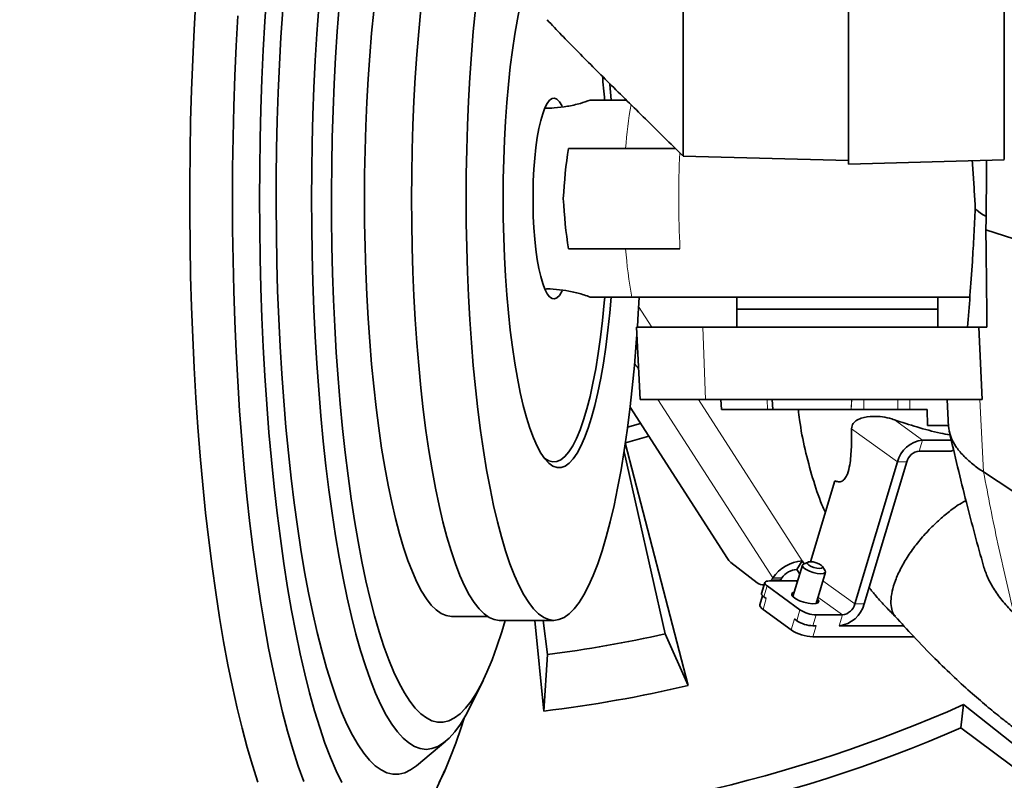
# Model space of a CAD drawing. Header units: millimetres. Extents: x 0 to 14900, y 0 to 10500.
# Tile 35 of 54: x 10900 to 11145, y 6435 to 6624. Entities that reach past the tile are written whole.
import ezdxf

# ---------------------------------------------------------------- set-up
doc = ezdxf.new("R2010")
doc.units = ezdxf.units.MM
doc.header["$LTSCALE"] = 25
doc.styles.add('SLDTEXTSTYLE0', font='TXT', dxfattribs={"width": 0.605})
doc.dimstyles.new('SLDDIMSTYLE3', dxfattribs={"dimtxt": 87.5, "dimasz": 87.5, "dimexe": 0, "dimexo": 0.0625, "dimgap": 21.875, "dimtad": 1, "dimdec": 4, "dimlfac": 25, "dimzin": 12, "dimdsep": 46, "dimtxsty": 'SLDTEXTSTYLE0', "dimsah": 1, "dimcen": 0.09, "dimadec": 1, "dimazin": 3, "dimtfac": 1, "dimtofl": 0, "dimtmove": 0, "dimatfit": 3, "dimfxl": 1, "dimfrac": 2, "dimtolj": 1, "dimtzin": 12, "dimarcsym": 0})

# ---------------------------------------------------------------- blocks, each defined once
blk = doc.blocks.new('_D_8')
at = {"color": 7, "linetype": 'Continuous', "lineweight": 0}
for p, q in [((12310.98, 6773.9), (13944.28, 6773.9)), ((8333.2, 6305.05), (8084.93, 6261.28))]:
    blk.add_line(p, q, dxfattribs=at)
at = {"color": 7, "linetype": 'Continuous', "lineweight": 18}
blk.add_arc((10992.18, 6773.9), 2914.6, 190, 0, dxfattribs=at)
for points in [[(13906.78, 6773.9), (13892.97, 6686.6), (13917.96, 6686.22)], [(8121.86, 6267.79), (8126.07, 6179.5), (8150.62, 6184.21)]]:
    blk.add_solid(points, dxfattribs=at)
at = {"color": 7, "linetype": 'Continuous', "lineweight": 18, "insert": (11112.52, 3971.92), "char_height": 87.5, "attachment_point": 1, "rotation": 5, "style": 'SLDTEXTSTYLE0'}
blk.add_mtext('170°', dxfattribs=at)

msp = doc.modelspace()

# ---------------------------------------------------------------- linework, layer by layer
at = {"color": 7, "linetype": 'Continuous', "lineweight": 35}
for p, q in [((11106.1794306, 6826.6065), (11106.1794306, 6588.5073317)), ((11030.7056292, 6602.402588), (11030.6146721, 6602.402588)), ((11065.0817563, 6590.4787684), (11106.1794306, 6589.402588)), ((11106.1794306, 6588.5073317), (11144.951874, 6589.5226238)), ((11140.409175, 6572.1058443), (11149.6794306, 6569.1337516)), ((11030.6146721, 6557.402588), (11030.7056292, 6557.402588)), ((11136.5268601, 6555.402588), (11052.2785393, 6555.402588)), ((11078.4427326, 6555.402588), (11078.4427326, 6552.402588)), ((11128.4427326, 6552.402588), (11128.4427326, 6555.402588)), ((11078.4427326, 6552.402588), (11078.4427326, 6547.902588)), ((11078.4427326, 6552.402588), (11128.4427326, 6552.402588)), ((11128.4427326, 6547.902588), (11128.4427326, 6552.402588)), ((11053.4429836, 6547.902588), (11054.3911871, 6529.9021024)), ((11138.6753647, 6547.902588), (11069.9862023, 6547.902588)), ((11138.6753647, 6547.902588), (11139.5037684, 6529.902588)), ((11140.6525572, 6547.902588), (11138.6753647, 6547.902588)), ((11139.5037684, 6529.902588), (11070.6188648, 6529.902588)), ((11074.4430211, 6529.902588), (11074.5760642, 6527.3769148)), ((11087.2365528, 6529.902588), (11087.3692642, 6527.3752797)), ((11130.7618286, 6529.9006813), (11131.1245925, 6523.0139529)), ((11051.8546121, 6527.9653808), (11076.0780722, 6490.2803666)), ((11106.8823759, 6527.402588), (11106.8580722, 6527.402588)), ((11125.7736558, 6527.402588), (11121.4663026, 6527.402588)), ((11125.9003306, 6523.402588), (11125.7736558, 6527.402588)), ((11051.2337477, 6523.0383885), (11054.458142, 6523.9150072)), ((11131.1041208, 6523.402588), (11125.9003306, 6523.402588)), ((11050.6641833, 6519.1323994), (11066.2827146, 6458.6676679)), ((11056.5103838, 6520.7222858), (11050.6852031, 6519.1381158)), ((11131.8032287, 6519.776313), (11124.6309952, 6519.776313)), ((11060.5956354, 6471.5464686), (11050.3405681, 6516.867345)), ((11131.7259711, 6517.0573896), (11123.8160339, 6517.0573896)), ((11131.7259711, 6517.0573896), (11132.3899589, 6517.3497174)), ((11118.4048059, 6514.3384662), (11107.8103084, 6478.9924625)), ((11120.7029392, 6514.3384662), (11110.1084417, 6478.9924625)), ((11159.2902856, 6498.9930919), (11139.8244794, 6511.8506245)), ((11102.8210666, 6509.671084), (11096.7753046, 6489.5008469)), ((11076.9133528, 6489.3437646), (11083.4653349, 6484.2472273)), ((11093.3151565, 6487.5853081), (11094.678715, 6489.7066285)), ((11095.1610925, 6488.9561823), (11094.678715, 6489.7066285)), ((11096.1327261, 6489.408287), (11094.9928036, 6488.8778768)), ((11094.7239228, 6488.6115338), (11092.3831203, 6480.8020067)), ((11094.0661372, 6486.4169896), (11093.3151565, 6487.5853081)), ((11098.1304942, 6479.0793074), (11100.4712967, 6486.8888344)), ((11100.3932503, 6487.2591643), (11099.7330239, 6488.3291454)), ((11085.4085709, 6484.3193993), (11084.5936095, 6481.600476)), ((11093.0459454, 6484.7259044), (11086.5345676, 6484.7259044)), ((11086.8366079, 6484.7259044), (11087.1752491, 6485.1838293)), ((11087.1752491, 6485.1838293), (11087.3553315, 6485.4639878)), ((11089.4733824, 6485.1838293), (11089.1347413, 6484.7259044)), ((11089.4733824, 6485.1838293), (11089.6534648, 6485.4639878)), ((11084.9026517, 6483.7193632), (11085.228718, 6483.7193632)), ((11094.1400123, 6477.541394), (11085.9841245, 6483.4580496)), ((11084.8481566, 6481.010692), (11084.1693604, 6478.7460509)), ((11085.7517266, 6480.316508), (11085.1691632, 6480.7391263)), ((11084.9367652, 6477.5975847), (11091.9275262, 6472.5261655)), ((11007.3647613, 6475.902588), (11016.2812034, 6475.902588)), ((11019.2871226, 6474.902588), (11032.880469, 6474.902588)), ((11030.361814, 6452.3338439), (11028.1820834, 6474.902588)), ((11030.2170349, 6474.902588), (11031.301111, 6466.3810536)), ((11093.325051, 6474.8224706), (11092.7424876, 6475.2450889)), ((11104.6972137, 6476.2735392), (11098.1858359, 6476.2735392)), ((11098.136919, 6473.5546158), (11097.3708746, 6473.5546158)), ((11119.9747143, 6473.5546158), (11103.8822523, 6473.5546158)), ((11066.2827146, 6458.6676679), (11060.5956354, 6471.5464686)), ((11122.44661, 6470.8356925), (11097.3219577, 6470.8356925)), ((11031.301111, 6466.3810536), (11030.361814, 6452.3338439)), ((11012.2413265, 6453.7389505), (11015.2659957, 6459.9282172)), ((11134.8408858, 6453.9299646), (11159.7648793, 6434.1909583)), ((11134.1793786, 6448.1348207), (11161.7664733, 6427.4863427)), ((10998.6885927, 6438.7068392), (11005.9875494, 6444.8410429)), ((11001.8361262, 6428.9049157), (11005.7793827, 6437.610714))]:
    msp.add_line(p, q, dxfattribs=at)
at = {"color": 8, "linetype": 'Continuous', "lineweight": 18}
for p, q in [((11030.7056292, 6602.402588), (11030.6127701, 6602.3981552)), ((11053.9845625, 6553.0154911), (11057.2710733, 6547.902588)), ((11070.6188648, 6529.902588), (11069.9862023, 6547.902588)), ((11053.9984301, 6537.358114), (11052.9824698, 6538.9386676)), ((11087.3553315, 6485.4639878), (11058.7907499, 6529.902588)), ((11068.8412503, 6529.902588), (11094.678715, 6489.7066285)), ((11086.0277865, 6527.402588), (11085.9486026, 6529.902588)), ((11106.8580722, 6527.402588), (11106.9868579, 6529.902588)), ((11106.8823759, 6527.402588), (11107.0111616, 6529.902588)), ((11110.0169618, 6529.902588), (11109.9872522, 6527.402588)), ((11118.4585996, 6527.402588), (11118.5268424, 6529.902588)), ((11121.4390561, 6529.902588), (11121.4663026, 6527.402588)), ((11139.8244794, 6511.8506245), (11138.9159084, 6529.902588)), ((11124.6309952, 6519.776313), (11117.6672698, 6524.8281193)), ((11118.4048059, 6514.3384662), (11106.9917273, 6522.6180377)), ((11124.6309952, 6519.776313), (11123.8160339, 6517.0573896)), ((11120.7029392, 6514.3384662), (11118.4048059, 6514.3384662)), ((11087.1752491, 6485.1838293), (11089.4733824, 6485.1838293)), ((11089.6534648, 6485.4639878), (11087.3553315, 6485.4639878)), ((11093.4675762, 6484.4200341), (11093.0459454, 6484.7259044)), ((11107.8103084, 6478.9924625), (11099.8379876, 6484.7759502)), ((11085.9841245, 6483.4580496), (11085.1691632, 6480.7391263)), ((11085.7517266, 6480.316508), (11084.9367652, 6477.5975847)), ((11104.6972137, 6476.2735392), (11098.6125654, 6480.6876225)), ((11093.325051, 6474.8224706), (11094.1400123, 6477.541394)), ((11107.8103084, 6478.9924625), (11110.1084417, 6478.9924625)), ((11091.9275262, 6472.5261655), (11092.7424876, 6475.2450889)), ((11098.1858359, 6476.2735392), (11097.3708746, 6473.5546158)), ((11103.8822523, 6473.5546158), (11104.6972137, 6476.2735392)), ((11098.136919, 6473.5546158), (11097.3219577, 6470.8356925))]:
    msp.add_line(p, q, dxfattribs=at)
at = {"color": 7, "linetype": 'Continuous', "lineweight": 35, "flags": 128}
for points in [[(11031.0083761, 6645.1448175), (11030.654869, 6644.7239957), (11029.6804445, 6643.3140528), (11028.7300188, 6641.5657823), (11027.8086629, 6639.4885119), (11026.9212927, 6637.0933249), (11026.0726425, 6634.3930006), (11025.2672404, 6631.4019463), (11024.5093834, 6628.1361207), (11023.8031152, 6624.6129483), (11023.1522039, 6620.8512268), (11022.5601224, 6616.8710266), (11022.0300297, 6612.6935838), (11021.5647542, 6608.3411868), (11021.1667782, 6603.8370576), (11020.8382252, 6599.2052276), (11020.5808481, 6594.4704097), (11020.3960201, 6589.6578662), (11020.2847274, 6584.793274), (11020.2475637, 6579.902588)], [(10943.7958856, 6629.4823977), (10943.3617223, 6622.0299116), (10942.9985361, 6614.4901102), (10942.7070796, 6606.8786209), (10942.4879571, 6599.2112196), (10942.3416226, 6591.5037982), (10942.2683794, 6583.7723316), (10942.2683794, 6576.0328443), (10942.3416226, 6568.3013777), (10942.4879571, 6560.5939563), (10942.7070796, 6552.9265551), (10942.9985361, 6545.3150657), (10943.3617223, 6537.7752643), (10943.7958856, 6530.3227783), (10944.3001261, 6522.9730539), (10944.8733986, 6515.7413247), (10945.514515, 6508.6425795), (10946.2221464, 6501.6915315), (10946.9948262, 6494.902588), (10947.8309529, 6488.2898199), (10948.7287934, 6481.8669332), (10949.6864869, 6475.6472404), (10950.7020484, 6469.6436328), (10951.773373, 6463.8685536), (10952.8982402, 6458.3339727), (10954.0743186, 6453.0513614), (10955.2991705, 6448.0316685), (10956.5702573, 6443.2852983), (10957.8849444, 6438.8220883), (10959.2405069, 6434.6512892)], [(10961.4343217, 6631.110941), (10960.9625412, 6624.0128703), (10960.5615193, 6616.8148758), (10960.2321643, 6609.533263), (10959.9752224, 6602.1845272), (10959.7912755, 6594.7853156), (10959.6807405, 6587.3523899), (10959.6438676, 6579.902588), (10959.6807405, 6572.452786), (10959.7912755, 6565.0198603), (10959.9752224, 6557.6206488), (10960.2321643, 6550.271913), (10960.5615193, 6542.9903002), (10960.9625412, 6535.7923056), (10961.4343217, 6528.694235), (10961.9757919, 6521.7121678), (10962.5857252, 6514.8619206), (10963.2627401, 6508.1590114), (10964.0053027, 6501.6186245), (10964.811731, 6495.255576), (10965.6801982, 6489.0842801), (10966.6087369, 6483.118717), (10967.5952436, 6477.3724004), (10968.6374836, 6471.8583477), (10969.7330959, 6466.58905), (10970.8795986, 6461.5764438), (10972.0743944, 6456.8318844), (10973.3147769, 6452.3661198), (10974.597936, 6448.1892663), (10975.9209651, 6444.3107858), (10977.2808671, 6440.7394644), (10978.6745613, 6437.4833922), (10980.0988905, 6434.5499452)], [(10965.4021085, 6626.8844853), (10964.9534639, 6620.130136), (10964.5748206, 6613.2773433), (10964.2671051, 6606.3428769), (10964.0310706, 6599.3437066), (10963.8672945, 6592.2969608), (10963.7761777, 6585.2198838), (10963.7579432, 6578.1297944), (10963.8126356, 6571.0440435), (10963.940121, 6563.9799708), (10964.1400875, 6556.9548635), (10964.4120457, 6549.9859131), (10964.7553302, 6543.0901738), (10965.1691007, 6536.2845206), (10965.6523448, 6529.5856082), (10966.2038799, 6523.0098299), (10966.8223563, 6516.5732776), (10967.5062604, 6510.2917028), (10968.2539186, 6504.1804776), (10969.0635014, 6498.254557), (10969.9330274, 6492.5284428), (10970.8603689, 6487.0161478), (10971.8432565, 6481.7311614), (10972.8792848, 6476.686417), (10973.9659185, 6471.8942599), (10975.1004986, 6467.3664172), (10976.2802484, 6463.1139695), (10977.5022809, 6459.147323), (10978.7636056, 6455.4761849), (10980.0611358, 6452.1095391), (10981.3916963, 6449.0556242), (10982.7520309, 6446.3219138), (10984.1388107, 6443.9150977), (10985.548642, 6441.8410658), (10986.9780748, 6440.1048936), (10988.4236108, 6438.7108297), (10989.8817127, 6437.6622858), (10991.3488123, 6436.9618277), (10992.8213193, 6436.6111696), (10994.2956302, 6436.6111696), (10995.7681372, 6436.9618277), (10997.2352368, 6437.6622858), (10998.6885927, 6438.7068392)], [(10974.3468348, 6627.5209569), (10973.87967, 6620.9477018), (10973.4823289, 6614.2690845), (10973.1558314, 6607.5022488), (10972.9010157, 6600.6645653), (10972.7185357, 6593.773586), (10972.6088601, 6586.8470001), (10972.5722702, 6579.902588), (10972.6088601, 6572.9581758), (10972.7185357, 6566.0315899), (10972.9010157, 6559.1406107), (10973.1558314, 6552.3029271), (10973.4823289, 6545.5360914), (10973.87967, 6538.8574741), (10974.3468348, 6532.284219), (10974.882624, 6525.8331996), (10975.4856622, 6519.5209755), (10976.1544016, 6513.3637501), (10976.8871254, 6507.377329), (10977.6819528, 6501.5770792), (10978.5368434, 6495.9778898), (10979.4496027, 6490.5941339), (10980.4178878, 6485.4396316), (10981.439213, 6480.5276143), (10982.5109566, 6475.8706911), (10983.6303675, 6471.4808163), (10984.7945721, 6467.3692587), (10986.0005819, 6463.5465725), (10987.2453012, 6460.0225705), (10988.5255348, 6456.8062988), (10989.8379963, 6453.9060136), (10991.1793166, 6451.3291597), (10992.5460527, 6449.0823519), (10993.934696, 6447.1713579), (10995.3416821, 6445.601083), (10996.7633991, 6444.3755581), (10998.1961975, 6443.4979292), (10999.6363994, 6442.9704491), (11001.0803078, 6442.7944718), (11002.5242163, 6442.9704491), (11003.9644182, 6443.4979292), (11005.3972166, 6444.3755581), (11006.8189336, 6445.601083), (11008.2259197, 6447.1713579), (11009.614563, 6449.0823519), (11010.9812991, 6451.3291597), (11012.2413265, 6453.7389505)], [(10979.4415483, 6627.836426), (10978.9582267, 6621.4784272), (10978.5441722, 6615.0083472), (10978.2005013, 6608.4436283), (10977.9281403, 6601.8019677), (10977.7278234, 6595.1012704), (10977.6000907, 6588.3596001), (10977.5452866, 6581.5951311), (10977.5635588, 6574.8260994), (10977.6548579, 6568.070753), (10977.818938, 6561.3473031), (10978.0553566, 6554.673875), (10978.3634764, 6548.068459), (10978.7424669, 6541.5488622), (10979.1913062, 6535.1326603), (10979.7087844, 6528.8371502), (10980.2935065, 6522.6793035), (10980.9438961, 6516.6757206), (10981.6582, 6510.8425862), (10982.4344924, 6505.1956254), (10983.2706807, 6499.7500613), (10984.1645107, 6494.5205743), (10985.1135726, 6489.521262), (10986.1153081, 6484.7656019), (10987.1670165, 6480.2664142), (10988.2658628, 6476.0358281), (10989.4088846, 6472.0852483), (10990.5930005, 6468.4253251), (10991.8150183, 6465.0659248), (10993.0716437, 6462.0161039), (10994.3594891, 6459.2840841), (10995.6750827, 6456.8772305), (10997.0148778, 6454.8020315), (10998.3752626, 6453.0640815), (10999.7525698, 6451.6680656), (11001.1430863, 6450.6177474), (11002.5430636, 6449.9159582), (11003.9487276, 6449.56459), (11005.3562888, 6449.56459), (11006.7619528, 6449.9159582), (11008.1619301, 6450.6177474), (11009.5524467, 6451.6680656), (11010.9297538, 6453.0640815), (11012.2901386, 6454.8020315), (11013.6299337, 6456.8772305), (11014.9455273, 6459.2840841), (11016.2333727, 6462.0161039), (11017.4899981, 6465.0659248), (11018.712016, 6468.4253251), (11019.8961318, 6472.0852483), (11020.7238873, 6474.902588)], [(10988.0407839, 6626.5777027), (10987.5091892, 6621.0948836), (10987.0447795, 6615.4726829), (10986.6491262, 6609.7301242), (10986.323568, 6603.8866385), (10986.0692066, 6597.9619984), (10985.8869026, 6591.976251), (10985.7772728, 6585.9496502), (10985.7406883, 6579.902588), (10985.7772728, 6573.8555258), (10985.8869026, 6567.8289249), (10986.0692066, 6561.8431775), (10986.323568, 6555.9185374), (10986.6491262, 6550.0750518), (10987.0447795, 6544.3324931), (10987.5091892, 6538.7102923), (10988.0407839, 6533.2274732), (10988.6377648, 6527.902588), (10989.2981119, 6522.7536542), (10990.0195909, 6517.7980944), (10990.7997604, 6513.0526766), (10991.6359806, 6508.5334576), (10992.5254221, 6504.2557292), (10993.4650751, 6500.2339659), (10994.4517604, 6496.4817759), (10995.4821391, 6493.0118556), (10996.5527248, 6489.835946), (10997.6598951, 6486.9647934), (10998.7999036, 6484.4081128), (10999.9688928, 6482.1745554), (11001.1629073, 6480.2716787), (11002.3779069, 6478.7059214), (11003.6097805, 6477.4825817), (11004.8543597, 6476.6057988), (11006.1074333, 6476.0785395), (11007.3647613, 6475.902588)], [(10999.7773377, 6627.0265019), (10999.2406315, 6621.4909634), (10998.7717563, 6615.814703), (10998.3722986, 6610.0169274), (10998.0436101, 6604.1172544), (10997.7868029, 6598.1356466), (10997.602746, 6592.0923439), (10997.4920621, 6586.007795), (10997.4551258, 6579.902588), (10997.4920621, 6573.7973809), (10997.602746, 6567.712832), (10997.7868029, 6561.6695293), (10998.0436101, 6555.6879215), (10998.3722986, 6549.7882485), (10998.7717563, 6543.9904729), (10999.2406315, 6538.3142125), (10999.7773377, 6532.778674), (11000.3800588, 6527.402588), (11001.0467554, 6522.2041453), (11001.7751716, 6517.2009358), (11002.5628428, 6512.4098889), (11003.4071036, 6507.847216), (11004.3050974, 6503.5283556), (11005.2537856, 6499.4679214), (11006.2499581, 6495.6796527), (11007.2902443, 6492.1763678), (11008.3711242, 6488.9699206), (11009.4889403, 6486.0711607), (11010.6399104, 6483.4898967), (11011.8201399, 6481.2348628), (11013.0256353, 6479.3136892), (11014.2523176, 6477.7328766), (11015.4960361, 6476.4977739), (11016.7525825, 6475.6125604), (11018.0177049, 6475.0802313), (11019.2871226, 6474.902588), (11019.2871226, 6474.902588)], [(11013.370684, 6627.0265019), (11012.8339779, 6621.4909634), (11012.3651027, 6615.814703), (11011.965645, 6610.0169274), (11011.6369565, 6604.1172544), (11011.3801493, 6598.1356466), (11011.1960923, 6592.0923439), (11011.0854085, 6586.007795), (11011.0484722, 6579.902588), (11011.0854085, 6573.7973809), (11011.1960923, 6567.712832), (11011.3801493, 6561.6695293), (11011.6369565, 6555.6879215), (11011.965645, 6549.7882485), (11012.3651027, 6543.9904729), (11012.8339779, 6538.3142125), (11013.370684, 6532.778674), (11013.9734051, 6527.402588), (11014.6401018, 6522.2041453), (11015.368518, 6517.2009358), (11016.1561891, 6512.4098889), (11017.00045, 6507.847216), (11017.8984437, 6503.5283556), (11018.8471319, 6499.4679214), (11019.8433045, 6495.6796527), (11020.8835907, 6492.1763678), (11021.9644706, 6488.9699206), (11023.0822867, 6486.0711607), (11024.2332568, 6483.4898967), (11025.4134863, 6481.2348628), (11026.6189817, 6479.3136892), (11027.845664, 6477.7328766), (11029.0893825, 6476.4977739), (11030.3459288, 6475.6125604), (11031.6110512, 6475.0802313), (11032.880469, 6474.902588), (11034.1498867, 6475.0802313), (11035.4150091, 6475.6125604), (11036.6715554, 6476.4977739), (11037.9152739, 6477.7328766), (11039.1419562, 6479.3136892), (11040.3474516, 6481.2348628), (11041.5276811, 6483.4898967), (11042.6786512, 6486.0711607), (11043.7964673, 6488.9699206), (11044.8773472, 6492.1763678), (11045.9176334, 6495.6796527), (11046.913806, 6499.4679214), (11047.8624942, 6503.5283556), (11048.760488, 6507.847216), (11049.6047488, 6512.4098889), (11050.3924199, 6517.2009358), (11051.1208362, 6522.2041453), (11051.7875328, 6527.402588), (11052.3902539, 6532.778674), (11052.92696, 6538.3142125), (11053.3958352, 6543.9904729), (11053.5457994, 6546.0376728)], [(10954.1966859, 6625.37092), (10953.7955242, 6617.9420745), (10953.466127, 6610.4320508), (10953.2091974, 6602.8568757), (10953.0252835, 6595.232715), (10952.914778, 6587.575839), (10952.8779166, 6579.902588), (10952.914778, 6572.2293369), (10953.0252835, 6564.5724609), (10953.2091974, 6556.9483002), (10953.466127, 6549.3731252), (10953.7955242, 6541.8631015), (10954.1966859, 6534.434256), (10954.6687562, 6527.1024422), (10955.2107274, 6519.8833066), (10955.8214432, 6512.7922551), (10956.4996001, 6505.8444205), (10957.2437509, 6499.0546298), (10958.0523076, 6492.4373727), (10958.9235447, 6486.0067707), (10959.8556029, 6479.7765472), (10960.8464932, 6473.7599976), (10961.894101, 6467.9699617), (10962.9961905, 6462.4187957), (10964.1504099, 6457.118346), (10965.354296, 6452.0799241), (10966.6052798, 6447.3142821), (10967.9006914, 6442.8315903), (10969.2377664, 6438.641415), (10970.6136515, 6434.752698)], [(11047.139756, 6604.4612063), (11046.7921596, 6608.3411868), (11046.7655063, 6608.613048)], [(11034.9732333, 6602.7869639), (11034.8340562, 6603.0698281), (11034.2506199, 6604.0184775), (11033.6479497, 6604.6285926), (11033.0345058, 6604.8916089), (11032.4188995, 6604.803834), (11031.8097726, 6604.3665003), (11031.215676, 6603.5857468), (11030.6449494, 6602.4725337), (11030.1056046, 6601.0424881), (11029.6052128, 6599.3156845), (11029.1507985, 6597.3163637), (11028.7487405, 6595.0725916), (11028.4046829, 6592.6158659), (11028.1234556, 6589.9806737), (11027.9090063, 6587.2040072), (11027.7643454, 6584.3248448), (11027.6915037, 6581.3836037), (11027.6915037, 6578.4215723), (11027.7643454, 6575.4803311), (11027.9090063, 6572.6011687), (11028.1234556, 6569.8245022), (11028.4046829, 6567.18931), (11028.7487405, 6564.7325843), (11029.1507985, 6562.4888122), (11029.6052128, 6560.4894914), (11030.1056046, 6558.7626879), (11030.6449494, 6557.3326422), (11031.215676, 6556.2194291), (11031.8097726, 6555.4386757), (11032.4188995, 6555.0013419), (11033.0345058, 6554.9135671), (11033.6479497, 6555.1765833), (11034.2506199, 6555.7866984), (11034.8340562, 6556.7353478), (11034.9410749, 6556.9508091)], [(11020.2475637, 6579.902588), (11020.2847274, 6575.0119019), (11020.3960201, 6570.1473097), (11020.5808481, 6565.3347662), (11020.8382252, 6560.5999483), (11021.1667782, 6555.9681183), (11021.5647542, 6551.4639891), (11022.0300297, 6547.1115922), (11022.5601224, 6542.9341493), (11023.1522039, 6538.9539491), (11023.8031152, 6535.1922276), (11024.5093834, 6531.6690552), (11025.2672404, 6528.4032296), (11026.0726425, 6525.4121753), (11026.9212927, 6522.711851), (11027.8086629, 6520.316664), (11028.7300188, 6518.2393937), (11029.6804445, 6516.4911232), (11030.654869, 6515.0811803), (11031.6480933, 6514.0170876), (11032.6548183, 6513.3045226), (11033.6696725, 6512.9472871), (11034.6872413, 6512.9472871), (11035.7020955, 6513.3045226), (11036.7088205, 6514.0170876), (11037.7020448, 6515.0811803), (11038.6764693, 6516.4911232), (11039.626895, 6518.2393937), (11040.5482509, 6520.316664), (11041.4356211, 6522.711851), (11042.2842713, 6525.4121753), (11043.0896734, 6528.4032296), (11043.8475304, 6531.6690552), (11044.5537986, 6535.1922276), (11045.2047099, 6538.9539491), (11045.7967914, 6542.9341493), (11046.326884, 6547.1115922), (11046.7921596, 6551.4639891), (11047.1423076, 6555.3751422)], [(11045.5261567, 6555.3724094), (11045.4045223, 6553.969117), (11044.9720947, 6549.5915135), (11044.4736269, 6545.3794586), (11043.9118413, 6541.355957), (11043.2898062, 6537.5429837), (11042.6109189, 6533.9613639), (11041.8788872, 6530.6306592), (11041.0977093, 6527.5690606), (11040.2716517, 6524.7932896), (11039.405226, 6522.3185065), (11038.5031643, 6520.1582277), (11037.5703934, 6518.3242518), (11036.6120078, 6516.8265955), (11035.6332418, 6515.6734384), (11034.6394411, 6514.8710786), (11033.6360336, 6514.4238983), (11032.6284994, 6514.33434), (11031.6223413, 6514.6028927), (11030.6230548, 6515.2280897), (11030.3929887, 6515.4235978)], [(11053.6725095, 6547.8818991), (11053.7952929, 6549.7882485), (11054.109833, 6555.402588)], [(11096.7041367, 6489.5017284), (11096.2065217, 6489.4373886), (11095.9620441, 6489.2541644), (11096.0079233, 6488.9799499), (11096.3371747, 6488.6564919), (11096.8996727, 6488.3330339), (11097.6097822, 6488.0588194), (11098.3593954, 6487.8755952), (11099.0343904, 6487.8112554), (11099.5320054, 6487.8755952), (11099.7764831, 6488.0588194), (11099.7306039, 6488.3330339), (11099.4013525, 6488.6564919), (11098.8388544, 6488.9799499), (11098.1287449, 6489.2541644), (11097.3791318, 6489.4373886), (11096.7041367, 6489.5017284)], [(11100.3932503, 6487.2591643), (11100.4616968, 6487.1162567), (11100.4136298, 6486.778951), (11100.0259093, 6486.5587903), (11099.3453, 6486.4823293), (11098.4538935, 6486.5587903), (11097.4592066, 6486.778951), (11096.4812131, 6487.1162567), (11095.6378735, 6487.5300234), (11095.030907, 6487.9703448), (11094.7335228, 6488.3841115), (11094.7815898, 6488.7214172), (11094.9928036, 6488.8778768)], [(11086.5345676, 6484.7259044), (11086.1198054, 6484.7015429), (11085.788145, 6484.6293947), (11085.552332, 6484.5122324), (11085.4214286, 6484.3545584), (11085.4004651, 6484.162432), (11085.4902474, 6483.9432367), (11085.6873251, 6483.7053958), (11085.9841245, 6483.4580496)], [(11093.579846, 6484.7945953), (11093.5099482, 6484.7781478), (11093.0459454, 6484.7259044)], [(11098.4656388, 6480.1974369), (11098.6223158, 6480.0194381), (11098.7925505, 6479.5912005), (11098.5977916, 6479.2614154), (11098.0591443, 6479.0658199), (11097.2349793, 6479.02561), (11096.2146077, 6479.1451429), (11095.1086027, 6479.4114655), (11094.036817, 6479.7957176), (11093.1153952, 6480.2562594), (11092.4441877, 6480.7431842), (11092.0959302, 6481.203726), (11092.1083619, 6481.5879781), (11092.4801355, 6481.8543007), (11092.7182649, 6481.9201362)], [(11085.1691632, 6480.7391263), (11084.8723637, 6480.9864725), (11084.6752861, 6481.2243133), (11084.5855038, 6481.4435087), (11084.5936095, 6481.600476)], [(11084.9367652, 6477.5975847), (11084.5410326, 6477.9273796), (11084.2782624, 6478.2445007), (11084.1585527, 6478.5367612), (11084.1693604, 6478.7460509)], [(11134.8408858, 6453.9299646), (11134.5123488, 6451.0250013), (11134.1793786, 6448.1348207)], [(11004.2972347, 6434.5499452), (11005.721564, 6437.4833922), (11007.1152582, 6440.7394644), (11008.4751601, 6444.3107858), (11009.7981892, 6448.1892663), (11010.5471216, 6450.5749603)]]:
    msp.add_lwpolyline(points, dxfattribs=at)
at = {"color": 8, "linetype": 'Continuous', "lineweight": 18, "flags": 128}
msp.add_lwpolyline([(11030.6127701, 6557.4070207), (11030.7056292, 6557.402588), (11030.7058905, 6557.402588)], dxfattribs=at)
at = {"color": 7, "linetype": 'Continuous', "lineweight": 18}
for radius in [2650, 920]:
    msp.add_arc((10992.1794306, 6773.902588), radius, 190, 170, dxfattribs=at)
at = {"color": 7, "linetype": 'Continuous', "lineweight": 35}
for centre, radius, start, end in [((10808.6997978, 6584.6496358), 237.6512072, 4.775412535, 6.228519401), ((11125.5138897, 6512.4820887), 7.3474629, 96.901520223, 165.365287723), ((11124.2574811, 6513.4102774), 3.6737314, 96.901520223, 165.365287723), ((11079.2468469, 6492.2655827), 3.7392801, 212.066868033, 231.387578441), ((11095.3801717, 6480.0539115), 9.6781707, 94.156341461, 146.013481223), ((11093.6658849, 6482.7589496), 4.8390853, 94.156341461, 146.013481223), ((11084.9116115, 6485.9797737), 2.2568636, 230.145906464, 278.285588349), ((11098.4176851, 6484.1025849), 7.832478, 236.897020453, 268.30373959), ((11102.9993578, 6480.8488401), 7.3474629, 276.901520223, 345.365287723), ((11104.2557664, 6479.9206513), 3.6737314, 276.901520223, 345.365287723), ((11097.6027238, 6481.3836616), 7.832478, 236.897020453, 268.30373959), ((11097.63109, 6481.2744201), 10.443304, 236.897020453, 268.30373959), ((10992.1794306, 6773.902588), 310, 277.25, 282.75), ((10992.1794306, 6773.902588), 323.8276572, 276.771473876, 283.228526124), ((10992.1794306, 6773.902588), 350.3352259, 271.141701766, 294.029950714), ((10992.1794306, 6773.902588), 355.3711066, 270.561469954, 293.552058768)]:
    msp.add_arc(centre, radius, start, end, dxfattribs=at)
at = {"color": 8, "linetype": 'Continuous', "lineweight": 18}
for centre, radius, start, end in [((11161.9552224, 6584.3972624), 111.4939842, 170.218784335, 175.882590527), ((11305.7315608, 6579.9085435), 241.7888153, 177.291169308, 182.96481183), ((11159.2382516, 6575.1332991), 108.7643371, 184.075884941, 190.451777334)]:
    msp.add_arc(centre, radius, start, end, dxfattribs=at)
at = {"color": 7, "linetype": 'Continuous', "lineweight": 35}
for centre, major_axis, start_param, end_param in [((11041.9074616, 6581.1872056), (2.2714271, 31.7823257), 1.22496347, 1.6259966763), ((11041.9074616, 6578.6179703), (-2.2714271, 31.7823257), 1.5155959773, 1.9166291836)]:
    msp.add_ellipse(centre, major_axis=major_axis, ratio=0.206743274, start_param=start_param, end_param=end_param, dxfattribs=at)
for points, knots in [([(11064.8382222, 6826.0442498), (11064.8433674, 6821.9210398), (11064.8536832, 6813.6542938), (11064.8680425, 6800.9588902), (11064.880212, 6788.0839768), (11064.8975632, 6774.3466806), (11064.9131122, 6759.8006658), (11064.9280852, 6744.5182292), (11064.9466182, 6729.2797157), (11064.9592922, 6714.3967338), (11064.9754697, 6699.9916938), (11064.9894924, 6686.1732834), (11065.0007674, 6672.8307159), (11065.0156147, 6660.2457486), (11065.0247041, 6648.5154804), (11065.0360322, 6637.7184983), (11065.0462751, 6627.7755159), (11065.0526431, 6618.9072925), (11065.0626873, 6611.174422), (11065.0674181, 6604.6158607), (11065.0733671, 6599.1964364), (11065.0791345, 6595.0350331), (11065.0802662, 6592.2072572), (11065.0849002, 6590.6544604), (11065.0851245, 6590.6238843), (11065.085219, 6590.6110032)], [0, 0, 0, 0, 0.0376146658, 0.0754147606, 0.113403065, 0.1515823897, 0.1963068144, 0.2413440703, 0.2868657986, 0.3330512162, 0.3777747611, 0.4228110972, 0.4683318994, 0.5145162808, 0.5592407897, 0.6042781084, 0.6497999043, 0.6959853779, 0.7407098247, 0.7857470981, 0.8312688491, 0.8774542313, 0.9221784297, 0.9672154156, 1, 1, 1, 1]), ([(11144.9477396, 6589.6805118), (11144.9480213, 6589.6484099), (11144.94889, 6589.549446), (11144.9467169, 6590.766981), (11144.9436809, 6593.2996502), (11144.9434061, 6597.2047857), (11144.9360419, 6602.3144398), (11144.9320441, 6608.6118107), (11144.9266583, 6616.1657033), (11144.9162063, 6624.8447188), (11144.9105871, 6634.5167826), (11144.8993652, 6645.1358883), (11144.8872891, 6656.8038159), (11144.878347, 6669.2934006), (11144.8618514, 6682.433342), (11144.8491024, 6696.1783104), (11144.8346887, 6710.6445634), (11144.8162989, 6724.508931), (11144.8033292, 6737.4813959), (11144.7897296, 6749.4500633), (11144.7723475, 6761.6133849), (11144.7625133, 6769.8001295), (11144.7575853, 6773.9025872)], [0, 0, 0, 0, 0.0254981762, 0.0786059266, 0.13286863, 0.1875304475, 0.2402722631, 0.2933802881, 0.3476432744, 0.4023053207, 0.4550470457, 0.5081549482, 0.5624177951, 0.6170797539, 0.6698219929, 0.7229304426, 0.7771938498, 0.831856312, 0.8734350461, 0.9151923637, 0.9575020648, 1, 1, 1, 1]), ([(11031.1794306, 6624.4025944), (11033.6055137, 6621.8811964), (11038.7063813, 6616.5799281), (11046.9082843, 6608.3863323), (11055.7731429, 6599.6296042), (11061.9019196, 6593.6071476), (11065.0186357, 6590.5444994)], [0, 0, 0, 0, 0.2194433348, 0.461382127, 0.7260923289, 1, 1, 1, 1]), ([(11041.9147771, 6604.4173123), (11041.106117, 6604.1330424), (11039.2631915, 6603.4851949), (11036.2589189, 6602.8317518), (11033.3150667, 6602.4557129), (11031.4601606, 6602.4179493), (11030.7056292, 6602.402588)], [0, 0, 0, 0, 0.2267281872, 0.5167105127, 0.8034094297, 1, 1, 1, 1]), ([(11041.9195533, 6604.402588), (11041.9194358, 6604.402588), (11041.9030379, 6604.402588), (11041.9610672, 6604.402588), (11042.1099632, 6604.402588), (11042.4166985, 6604.402588), (11043.0259646, 6604.402588), (11043.9909455, 6604.402588), (11045.2845944, 6604.402588), (11046.7107861, 6604.402588), (11048.2014081, 6604.402588), (11049.6735935, 6604.402588), (11050.5381257, 6604.402588), (11050.9541577, 6604.402588)], [0, 0, 0, 0, 0.0002815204, 0.0392729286, 0.0785676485, 0.1385534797, 0.1989479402, 0.3211864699, 0.4450803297, 0.5690283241, 0.7162019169, 0.8634300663, 1, 1, 1, 1]), ([(11036.495682, 6592.402588), (11037.6752275, 6592.402588), (11046.4518651, 6592.402588), (11055.3913591, 6592.402588), (11063.1294203, 6592.402588)], [0, 0, 0, 0, 0.1343960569, 1, 1, 1, 1]), ([(11137.7639831, 6577.4551416), (11137.6740946, 6579.0387976), (11137.4937647, 6582.2158515), (11137.2431898, 6586.1851413), (11137.0820009, 6588.5402001), (11137.0289602, 6589.315155)], [0, 0, 0, 0, 0.4000617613, 0.8025845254, 1, 1, 1, 1]), ([(11140.5914109, 6589.4084411), (11140.586062, 6588.6088864), (11140.5474977, 6582.8441915), (11140.4731568, 6577.0749212), (11140.4091269, 6572.1058401)], [0, 0, 0, 0, 0.1386985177, 1, 1, 1, 1]), ([(11135.8348718, 6547.902588), (11136.040064, 6550.4788775), (11136.4549766, 6555.6883097), (11137.0018636, 6563.4642056), (11137.4423538, 6570.7694002), (11137.6563421, 6575.2178828), (11137.7639721, 6577.4553409)], [0, 0, 0, 0, 0.2816283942, 0.5694717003, 0.7834567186, 1, 1, 1, 1]), ([(11137.7639725, 6577.4553343), (11138.2307353, 6576.9293798), (11138.7980594, 6576.2901117), (11140.1990935, 6575.665273), (11140.4474342, 6575.5545171)], [0, 0, 0, 0, 0.8227447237, 1, 1, 1, 1]), ([(11140.4091269, 6572.1058786), (11140.4663261, 6567.5230241), (11140.567205, 6559.4404938), (11140.6267672, 6551.388878), (11140.6525572, 6547.902588)], [0, 0, 0, 0, 0.5670074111, 1, 1, 1, 1]), ([(11036.495682, 6567.402588), (11037.6752676, 6567.402588), (11046.8262655, 6567.402588), (11056.1470604, 6567.402588), (11064.2663826, 6567.402588)], [0, 0, 0, 0, 0.1289023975, 1, 1, 1, 1]), ([(11030.7114911, 6557.3844678), (11030.8496969, 6557.3903042), (11032.0524761, 6557.4410969), (11034.3046763, 6557.2375867), (11037.3934976, 6556.7537849), (11039.9401062, 6556.1176635), (11041.3972404, 6555.5645061), (11041.9119042, 6555.3691295)], [0, 0, 0, 0, 0.0360549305, 0.313779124, 0.5864356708, 0.853927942, 1, 1, 1, 1]), ([(11052.2785393, 6555.402588), (11051.8550412, 6555.402588), (11051.007053, 6555.402588), (11049.5877755, 6555.402588), (11048.1610483, 6555.402588), (11046.7648433, 6555.402588), (11045.3498884, 6555.402588), (11044.0494539, 6555.402588), (11043.1170054, 6555.402588), (11042.5366352, 6555.402588), (11042.1582755, 6555.402588), (11041.9433392, 6555.402588), (11041.9286828, 6555.402588), (11041.9242435, 6555.402588)], [0, 0, 0, 0, 0.13618965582, 0.27269832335, 0.38537996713, 0.4981117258, 0.61082968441, 0.72356291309, 0.81821877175, 0.86581837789, 0.91359486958, 0.9738287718, 1, 1, 1, 1]), ([(11069.9862023, 6547.902588), (11068.981712, 6547.902588), (11066.9657507, 6547.902588), (11064.2327782, 6547.902588), (11061.729555, 6547.902588), (11059.5384567, 6547.902588), (11057.6720325, 6547.902588), (11056.1347655, 6547.902588), (11054.9171847, 6547.902588), (11054.058971, 6547.902588), (11053.5335936, 6547.902588), (11053.4780213, 6547.902588), (11053.4508015, 6547.902588)], [0, 0, 0, 0, 0.09893898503, 0.19856554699, 0.30036028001, 0.40290725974, 0.50210422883, 0.60199169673, 0.70295456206, 0.80538868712, 0.90467792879, 1, 1, 1, 1]), ([(11070.6188648, 6529.902588), (11069.6335169, 6529.902588), (11067.6559739, 6529.902588), (11064.9750939, 6529.902588), (11062.5194801, 6529.902588), (11059.6644103, 6529.902588), (11057.4205038, 6529.902588), (11055.8370778, 6529.902588), (11054.996209, 6529.902588), (11054.4801678, 6529.902588), (11054.4262724, 6529.902588), (11054.3997795, 6529.902588)], [0, 0, 0, 0, 0.0989600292, 0.1986077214, 0.3004239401, 0.4029925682, 0.6019501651, 0.7029364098, 0.8053945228, 0.9043393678, 1, 1, 1, 1]), ([(11086.0277865, 6527.402588), (11084.7913634, 6527.402588), (11082.9273717, 6527.402588), (11080.8120767, 6527.402588), (11079.3724832, 6527.402588), (11078.1129552, 6527.402588), (11077.0363023, 6527.402588), (11076.1354376, 6527.402588), (11075.2077571, 6527.402588), (11074.6501667, 6527.402588), (11074.5958933, 6527.402588), (11074.5780259, 6527.402588)], [0, 0, 0, 0, 0.1806657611, 0.272365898, 0.3654057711, 0.4555143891, 0.5462506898, 0.6377134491, 0.7306778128, 0.9113358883, 1, 1, 1, 1]), ([(11087.3678302, 6527.402588), (11087.3229212, 6527.402588), (11087.2443006, 6527.402588), (11087.0791934, 6527.402588), (11086.8894645, 6527.402588), (11086.652248, 6527.402588), (11086.4328004, 6527.402588), (11086.2233388, 6527.402588), (11086.093049, 6527.402588), (11086.0277865, 6527.402588)], [0, 0, 0, 0, 0.1532264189, 0.2682477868, 0.4616319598, 0.6188314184, 0.777603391, 0.8886008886, 1, 1, 1, 1]), ([(11106.8580722, 6527.402588), (11106.7950238, 6527.402588), (11106.6684896, 6527.402588), (11106.393358, 6527.402588), (11106.0540169, 6527.402588), (11105.6496403, 6527.402588), (11105.1880317, 6527.402588), (11104.6726867, 6527.402588), (11104.0986988, 6527.402588), (11103.4762312, 6527.402588), (11102.8115916, 6527.402588), (11102.1109614, 6527.402588), (11101.3678324, 6527.402588), (11100.5963604, 6527.402588), (11099.8035084, 6527.402588), (11098.9963758, 6527.402588), (11098.167536, 6527.402588), (11096.7827495, 6527.402588), (11095.3828689, 6527.402588), (11094.0555289, 6527.402588), (11093.2785698, 6527.402588), (11092.5332011, 6527.402588), (11091.8129351, 6527.402588), (11091.1332464, 6527.402588), (11090.4992386, 6527.402588), (11089.9152243, 6527.402588), (11089.3767986, 6527.402588), (11088.7378375, 6527.402588), (11088.2137056, 6527.402588), (11087.8259664, 6527.402588), (11087.5156275, 6527.402588), (11087.4703309, 6527.402588), (11087.4412412, 6527.402588)], [0, 0, 0, 0, 0.0290418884, 0.0582852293, 0.0881645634, 0.1182637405, 0.1474109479, 0.1767622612, 0.2064289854, 0.2365285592, 0.2656725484, 0.2950203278, 0.3246836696, 0.354778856, 0.3839284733, 0.413281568, 0.4429505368, 0.4730515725, 0.5610602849, 0.5911776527, 0.6203292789, 0.649685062, 0.6793564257, 0.7094604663, 0.738606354, 0.7679558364, 0.7976211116, 0.8277181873, 0.8861798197, 0.9158539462, 0.9459609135, 1, 1, 1, 1]), ([(11093.7308584, 6527.402588), (11093.8247216, 6526.5407829), (11094.1905102, 6523.182296), (11095.3359298, 6517.4727218), (11097.1998732, 6510.4147113), (11098.9281808, 6505.1824241), (11100.1666555, 6502.4015191), (11100.4508423, 6501.7633983)], [0, 0, 0, 0, 0.0971027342, 0.378413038, 0.6527232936, 0.9203120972, 1, 1, 1, 1]), ([(11109.9872522, 6527.402588), (11109.5447272, 6527.402588), (11108.6596923, 6527.402588), (11107.6204684, 6527.402588), (11107.0761551, 6527.402588), (11106.9228163, 6527.402588), (11106.8823759, 6527.402588)], [0, 0, 0, 0, 0.29778194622, 0.59555366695, 0.89333428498, 1, 1, 1, 1]), ([(11118.4585996, 6527.402588), (11117.3228791, 6527.402588), (11115.41894, 6527.402588), (11112.550595, 6527.402588), (11110.8440929, 6527.402588), (11109.9872522, 6527.402588)], [0, 0, 0, 0, 0.4239900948, 0.7107834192, 1, 1, 1, 1]), ([(11121.4663026, 6527.402588), (11121.1849518, 6527.402588), (11120.4463661, 6527.402588), (11119.3883794, 6527.402588), (11118.7186734, 6527.402588), (11118.4585996, 6527.402588)], [0, 0, 0, 0, 0.2734528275, 0.7178525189, 1, 1, 1, 1]), ([(11106.9917273, 6522.6180377), (11107.0095131, 6522.8542551), (11107.0451219, 6523.3271822), (11107.3976239, 6524.0224308), (11108.1438229, 6524.7418687), (11109.8036883, 6525.4856131), (11112.1046549, 6525.7715848), (11114.7131069, 6525.6038452), (11116.4797078, 6525.2249437), (11117.4539237, 6524.899409), (11117.6672698, 6524.8281193)], [0, 0, 0, 0, 0.0552863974, 0.1106880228, 0.1842579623, 0.3132221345, 0.5703443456, 0.755767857, 0.9465149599, 1, 1, 1, 1]), ([(11117.6672698, 6524.8281193), (11119.5216935, 6524.2136078), (11123.2875835, 6522.9656823), (11127.9876172, 6521.737197), (11130.6934705, 6521.2100031), (11131.4943012, 6521.0539736)], [0, 0, 0, 0, 0.40583266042, 0.82414883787, 1, 1, 1, 1]), ([(11137.1469402, 6513.7927828), (11136.2958235, 6514.52575), (11134.5967076, 6515.9889998), (11132.8297443, 6518.217833), (11131.4788197, 6520.6611414), (11131.2412281, 6522.3675735), (11131.1083813, 6523.3217062)], [0, 0, 0, 0, 0.2348270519, 0.4687939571, 0.7029819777, 1, 1, 1, 1]), ([(11102.8210666, 6509.671084), (11103.1164855, 6509.5485068), (11103.7101112, 6509.3021957), (11104.6134329, 6509.4714544), (11105.3984327, 6510.178757), (11106.0982901, 6511.5546026), (11106.5449684, 6513.5119946), (11106.8033099, 6515.7957847), (11106.9730976, 6518.8115802), (11106.9842554, 6521.0913683), (11106.9917273, 6522.6180377)], [0, 0, 0, 0, 0.0830291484, 0.166841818, 0.2405571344, 0.3251472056, 0.4691740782, 0.5999120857, 0.7320795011, 1, 1, 1, 1]), ([(11131.2699064, 6521.9820242), (11132.6610313, 6516.058102), (11135.305555, 6504.7967459), (11138.3694957, 6493.6493936), (11139.8216814, 6488.365993)], [0, 0, 0, 0, 0.5260398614, 1, 1, 1, 1]), ([(11139.8244794, 6511.8506245), (11139.3473195, 6512.1730604), (11138.3947076, 6512.8167782), (11137.5623652, 6513.467837), (11137.1469402, 6513.7927828)], [0, 0, 0, 0, 0.50089646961, 1, 1, 1, 1]), ([(11135.447445, 6504.7045845), (11135.0632876, 6504.5090949), (11133.6188901, 6503.7740717), (11131.3361707, 6502.0567078), (11128.5459889, 6499.7365062), (11125.8557561, 6497.0806081), (11123.2856261, 6494.1214532), (11121.0050949, 6490.9704529), (11119.158416, 6487.8262187), (11117.821198, 6484.8407014), (11116.9937291, 6482.058265), (11116.6960726, 6479.5989161), (11116.9103206, 6477.5957073), (11117.4041107, 6476.2877393), (11117.786981, 6475.9939649), (11117.8725557, 6475.9283039)], [0, 0, 0, 0, 0.0282600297, 0.1062551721, 0.1821581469, 0.2596700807, 0.3478225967, 0.438549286, 0.5264025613, 0.6168035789, 0.7046730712, 0.7950771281, 0.8831771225, 0.9738891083, 1, 1, 1, 1]), ([(11139.800297, 6488.4478095), (11140.1262595, 6487.4694405), (11140.7821699, 6485.5007406), (11142.4563569, 6482.5247639), (11144.5940326, 6479.528354), (11146.4728723, 6477.5353238), (11147.4151264, 6476.535802)], [0, 0, 0, 0, 0.2473531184, 0.4977304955, 0.7481075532, 1, 1, 1, 1]), ([(11111.3331052, 6483.0782591), (11111.8990269, 6482.3752482), (11113.2382705, 6480.7115855), (11115.4213122, 6478.2767018), (11117.0945141, 6476.6238597), (11117.9014526, 6475.8267402)], [0, 0, 0, 0, 0.2747719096, 0.6502428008, 1, 1, 1, 1]), ([(11117.8451836, 6475.9026587), (11119.3410327, 6474.2314282), (11122.5768026, 6470.6162793), (11127.5202189, 6465.5505733), (11132.4323261, 6460.7945276), (11136.8714349, 6456.7596557), (11140.8263128, 6453.3626361), (11144.2912586, 6450.5387337), (11147.2601441, 6448.2302485), (11149.8236577, 6446.3168813), (11151.9143636, 6444.811906), (11153.5390328, 6443.6762486), (11154.9619422, 6442.7025375), (11156.6051214, 6441.5990732), (11157.8987727, 6440.7677003), (11158.6422811, 6440.2898802)], [0, 0, 0, 0, 0.118790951, 0.2569645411, 0.380527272, 0.4901532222, 0.5863770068, 0.6696150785, 0.7401854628, 0.7983233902, 0.8510125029, 0.886934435, 0.9116299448, 0.9492105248, 1, 1, 1, 1])]:
    msp.add_open_spline(points, degree=3, knots=knots, dxfattribs=at)
at = {"color": 8, "linetype": 'Continuous', "lineweight": 18}
msp.add_open_spline([(11139.8244794, 6511.8506245), (11140.9685369, 6505.8825772), (11143.2395413, 6494.0357405), (11146.0302733, 6482.339741), (11147.4151262, 6476.535802)], degree=3, knots=[0, 0, 0, 0, 0.5037671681, 1, 1, 1, 1], dxfattribs=at)

# ---------------------------------------------------------------- dimensions: what is measured, and where the dimension line sits
at = {"color": 7, "linetype": 'Continuous', "lineweight": 18}
dim = msp.add_angular_dim_2l(base=(11246.2035346, 3870.3937934), line1=((10086.1562978, 6614.1462645), (8382.4388851, 6313.7349171)), line2=((12260.9783047, 6773.902588), (9723.3805564, 6773.902588)), dimstyle='SLDDIMSTYLE3', dxfattribs=at)
dim.commit()
dim.dimension.update_dxf_attribs({"geometry": '_D_8', "text_midpoint": (11246.2035346, 3870.3937934), "dimtype": 162})

doc.saveas('drawing.dxf')
